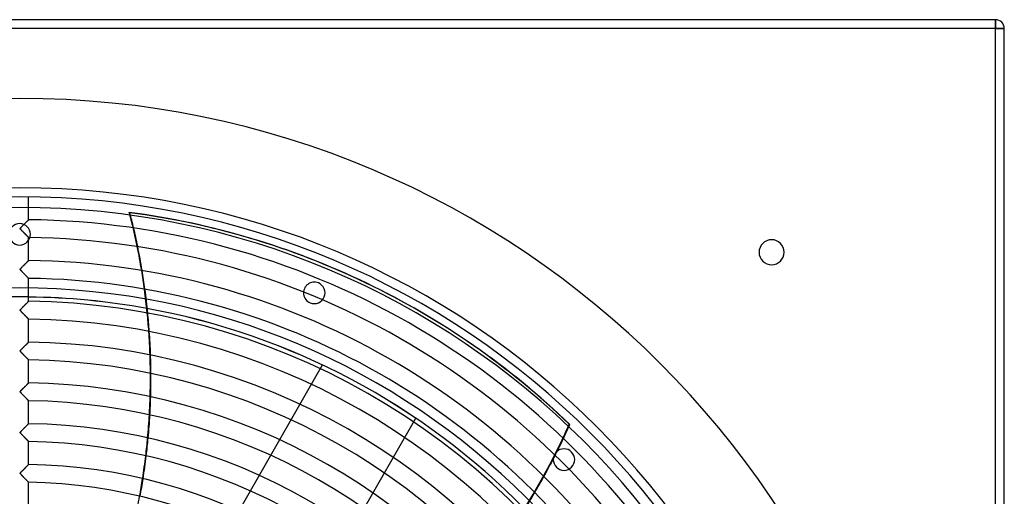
# Model space of a CAD drawing. Header units: millimetres. Extents: x -550 to 550, y -550 to 550.
# Tile 54 of 54: x 0 to 550, y 284 to 550. Entities that reach past the tile are written whole.
import ezdxf

# ---------------------------------------------------------------- set-up
doc = ezdxf.new("R2010")
doc.units = ezdxf.units.MM
doc.layers.add('HIDDEN', color=7, linetype='Continuous')
doc.layers.add('THICK', color=7, linetype='Continuous')

msp = doc.modelspace()

# ---------------------------------------------------------------- linework, layer by layer
at = {"layer": 'HIDDEN'}
for p, q in [((545, 545), (-545, 545)), ((545, 550), (545, 550)), ((545, 545), (545, 550)), ((545, -545), (545, 545)), ((545, 545), (550, 545)), ((550, 545), (550, 545)), ((0, 436), (0, 436)), ((1.39, 434.55), (1.14, 434.3)), ((1.65, 434.81), (1.39, 434.55)), ((1.9, 435.07), (1.65, 434.81)), ((2.16, 435.33), (1.9, 435.07)), ((2.42, 435.59), (2.16, 435.33)), ((2.67, 435.85), (2.42, 435.59)), ((2.93, 436.1), (2.67, 435.85)), ((3.17, 436.34), (2.93, 436.1)), ((3.41, 436.58), (3.17, 436.34)), ((3.64, 436.81), (3.41, 436.58)), ((3.85, 437.02), (3.64, 436.81)), ((4.05, 437.22), (3.85, 437.02)), ((4.24, 437.41), (4.05, 437.22)), ((4.41, 437.57), (4.24, 437.41)), ((4.56, 437.72), (4.41, 437.57)), ((4.69, 437.86), (4.56, 437.72)), ((4.8, 437.96), (4.69, 437.86)), ((4.89, 438.05), (4.8, 437.96)), ((4.95, 438.11), (4.89, 438.05)), ((4.99, 438.15), (4.95, 438.11)), ((5, 438.16), (4.99, 438.15)), ((0.35, 433.34), (0.32, 433.27)), ((0.32, 433.27), (0.32, 433.21)), ((0.32, 433.21), (0.32, 433.14)), ((0.32, 433.14), (0.34, 433.08)), ((0.34, 433.08), (0.37, 433)), ((0.38, 433.41), (0.35, 433.34)), ((0.37, 433), (0.42, 432.92)), ((0.44, 433.51), (0.38, 433.41)), ((0.42, 432.92), (0.48, 432.84)), ((0.55, 433.65), (0.44, 433.51)), ((0.48, 432.84), (0.55, 432.74)), ((0.71, 433.84), (0.55, 433.65)), ((0.55, 432.74), (0.63, 432.65)), ((0.63, 432.65), (0.72, 432.55)), ((0.91, 434.06), (0.71, 433.84)), ((0.72, 432.55), (0.82, 432.44)), ((0.82, 432.44), (0.94, 432.32)), ((1.14, 434.3), (0.91, 434.06)), ((0.94, 432.32), (1.07, 432.18)), ((1.07, 432.18), (1.2, 432.04)), ((1.2, 432.04), (1.35, 431.88)), ((1.35, 431.88), (1.51, 431.72)), ((1.51, 431.72), (1.68, 431.55)), ((1.68, 431.55), (1.85, 431.37)), ((1.85, 431.37), (2.03, 431.19)), ((2.03, 431.19), (2.22, 431)), ((2.22, 431), (2.4, 430.81)), ((2.4, 430.81), (2.58, 430.63)), ((2.58, 430.63), (2.76, 430.45)), ((2.76, 430.45), (2.93, 430.28)), ((2.93, 430.28), (3.1, 430.11)), ((3.1, 430.11), (3.26, 429.94)), ((3.26, 429.94), (3.42, 429.78)), ((3.42, 429.78), (3.57, 429.63)), ((3.57, 429.63), (3.72, 429.48)), ((3.72, 429.48), (3.86, 429.34)), ((3.86, 429.34), (3.99, 429.2)), ((3.99, 429.2), (4.12, 429.07)), ((4.12, 429.07), (4.24, 428.95)), ((0, 424), (0, 424)), ((4.24, 428.95), (4.36, 428.83)), ((4.36, 428.83), (4.47, 428.72)), ((4.47, 428.72), (4.57, 428.61)), ((4.57, 428.61), (4.67, 428.52)), ((4.67, 428.52), (4.75, 428.43)), ((4.75, 428.43), (4.82, 428.36)), ((4.82, 428.36), (4.89, 428.3)), ((4.89, 428.3), (4.93, 428.25)), ((4.93, 428.25), (4.97, 428.21)), ((4.97, 428.21), (4.99, 428.19)), ((4.99, 428.19), (5, 428.18)), ((413, 420), (413, 420)), ((427, 420), (427, 420)), ((2.29, 412.67), (2.03, 412.4)), ((2.56, 412.93), (2.29, 412.67)), ((2.81, 413.19), (2.56, 412.93)), ((3.07, 413.44), (2.81, 413.19)), ((3.31, 413.69), (3.07, 413.44)), ((3.55, 413.92), (3.31, 413.69)), ((3.78, 414.15), (3.55, 413.92)), ((3.99, 414.36), (3.78, 414.15)), ((4.18, 414.55), (3.99, 414.36)), ((4.36, 414.73), (4.18, 414.55)), ((4.53, 414.89), (4.36, 414.73)), ((4.67, 415.03), (4.53, 414.89)), ((4.78, 415.15), (4.67, 415.03)), ((4.88, 415.24), (4.78, 415.15)), ((4.95, 415.31), (4.88, 415.24)), ((4.99, 415.35), (4.95, 415.31)), ((5, 415.36), (4.99, 415.35)), ((0.33, 410.5), (0.32, 410.43)), ((0.32, 410.43), (0.32, 410.36)), ((0.32, 410.36), (0.33, 410.3)), ((0.36, 410.57), (0.33, 410.5)), ((0.33, 410.3), (0.36, 410.23)), ((0.4, 410.65), (0.36, 410.57)), ((0.36, 410.23), (0.4, 410.15)), ((0.48, 410.77), (0.4, 410.65)), ((0.4, 410.15), (0.46, 410.06)), ((0.46, 410.06), (0.53, 409.97)), ((0.62, 410.93), (0.48, 410.77)), ((0.53, 409.97), (0.61, 409.88)), ((0.61, 409.88), (0.7, 409.78)), ((0.8, 411.13), (0.62, 410.93)), ((0.7, 409.78), (0.79, 409.67)), ((0.79, 409.67), (0.9, 409.55)), ((1.01, 411.36), (0.8, 411.13)), ((0.9, 409.55), (1.02, 409.42)), ((1.26, 411.61), (1.01, 411.36)), ((1.02, 409.42), (1.16, 409.28)), ((1.16, 409.28), (1.3, 409.14)), ((1.51, 411.88), (1.26, 411.61)), ((1.3, 409.14), (1.46, 408.98)), ((1.46, 408.98), (1.62, 408.81)), ((1.77, 412.14), (1.51, 411.88)), ((1.62, 408.81), (1.79, 408.64)), ((2.03, 412.4), (1.77, 412.14)), ((1.79, 408.64), (1.96, 408.46)), ((1.96, 408.46), (2.15, 408.27)), ((2.15, 408.27), (2.33, 408.09)), ((2.33, 408.09), (2.51, 407.9)), ((2.51, 407.9), (2.68, 407.73)), ((2.68, 407.73), (2.85, 407.55)), ((2.85, 407.55), (3.02, 407.38)), ((3.02, 407.38), (3.18, 407.22)), ((3.18, 407.22), (3.34, 407.06)), ((3.34, 407.06), (3.49, 406.91)), ((3.49, 406.91), (3.64, 406.76)), ((3.64, 406.76), (3.78, 406.62)), ((3.78, 406.62), (3.91, 406.48)), ((3.91, 406.48), (4.04, 406.35)), ((4.04, 406.35), (4.17, 406.22)), ((4.17, 406.22), (4.29, 406.1)), ((4.29, 406.1), (4.4, 405.99)), ((4.4, 405.99), (4.5, 405.88)), ((4.5, 405.88), (4.6, 405.79)), ((4.6, 405.79), (4.69, 405.7)), ((4.69, 405.7), (4.77, 405.62)), ((4.77, 405.62), (4.84, 405.55)), ((4.84, 405.55), (4.89, 405.49)), ((4.89, 405.49), (4.94, 405.44)), ((4.94, 405.44), (4.97, 405.41)), ((4.97, 405.41), (4.99, 405.39)), ((4.99, 405.39), (5, 405.38)), ((166.85, 402.81), (166.85, 402.81)), ((3.03, 390.6), (2.77, 390.35)), ((3.27, 390.84), (3.03, 390.6)), ((3.51, 391.08), (3.27, 390.84)), ((3.74, 391.31), (3.51, 391.08)), ((3.95, 391.52), (3.74, 391.31)), ((4.15, 391.72), (3.95, 391.52)), ((4.34, 391.9), (4.15, 391.72)), ((4.5, 392.07), (4.34, 391.9)), ((4.65, 392.21), (4.5, 392.07)), ((4.77, 392.33), (4.65, 392.21)), ((4.87, 392.43), (4.77, 392.33)), ((4.94, 392.5), (4.87, 392.43)), ((4.99, 392.54), (4.94, 392.5)), ((5, 392.56), (4.99, 392.54)), ((162.26, 391.72), (162.26, 391.72)), ((0.33, 387.7), (0.32, 387.62)), ((0.32, 387.62), (0.32, 387.56)), ((0.32, 387.56), (0.34, 387.49)), ((0.36, 387.77), (0.33, 387.7)), ((0.34, 387.49), (0.37, 387.41)), ((0.41, 387.86), (0.36, 387.77)), ((0.37, 387.41), (0.42, 387.33)), ((0.49, 387.98), (0.41, 387.86)), ((0.42, 387.33), (0.48, 387.24)), ((0.48, 387.24), (0.56, 387.14)), ((0.63, 388.14), (0.49, 387.98)), ((0.56, 387.14), (0.64, 387.04)), ((0.8, 388.34), (0.63, 388.14)), ((0.64, 387.04), (0.73, 386.94)), ((0.73, 386.94), (0.83, 386.83)), ((1.01, 388.56), (0.8, 388.34)), ((0.83, 386.83), (0.95, 386.7)), ((0.95, 386.7), (1.08, 386.57)), ((1.25, 388.8), (1.01, 388.56)), ((1.08, 386.57), (1.22, 386.42)), ((1.22, 386.42), (1.37, 386.27)), ((1.49, 389.06), (1.25, 388.8)), ((1.37, 386.27), (1.53, 386.1)), ((1.75, 389.31), (1.49, 389.06)), ((1.53, 386.1), (1.7, 385.93)), ((1.7, 385.93), (1.87, 385.75)), ((2, 389.57), (1.75, 389.31)), ((1.87, 385.75), (2.05, 385.57)), ((2.26, 389.83), (2, 389.57)), ((2.05, 385.57), (2.23, 385.38)), ((2.23, 385.38), (2.42, 385.2)), ((2.52, 390.09), (2.26, 389.83)), ((2.42, 385.2), (2.59, 385.02)), ((2.77, 390.35), (2.52, 390.09)), ((2.59, 385.02), (2.76, 384.84)), ((2.76, 384.84), (2.93, 384.67)), ((2.93, 384.67), (3.1, 384.51)), ((3.1, 384.51), (3.25, 384.35)), ((3.25, 384.35), (3.41, 384.19)), ((3.41, 384.19), (3.55, 384.04)), ((3.55, 384.04), (3.7, 383.9)), ((3.7, 383.9), (3.83, 383.76)), ((3.83, 383.76), (3.96, 383.63)), ((3.96, 383.63), (4.09, 383.5)), ((4.09, 383.5), (4.21, 383.38)), ((4.21, 383.38), (4.32, 383.26)), ((4.32, 383.26), (4.43, 383.15)), ((4.43, 383.15), (4.53, 383.05)), ((4.53, 383.05), (4.62, 382.96)), ((4.62, 382.96), (4.71, 382.87)), ((4.71, 382.87), (4.78, 382.8)), ((4.78, 382.8), (4.85, 382.73)), ((4.85, 382.73), (4.9, 382.68)), ((4.9, 382.68), (4.94, 382.63)), ((4.94, 382.63), (4.97, 382.6)), ((4.97, 382.6), (4.99, 382.58)), ((4.99, 382.58), (5, 382.58)), ((3.89, 368.65), (3.66, 368.43)), ((4.1, 368.86), (3.89, 368.65)), ((4.29, 369.06), (4.1, 368.86)), ((4.47, 369.23), (4.29, 369.06)), ((4.63, 369.39), (4.47, 369.23)), ((4.76, 369.52), (4.63, 369.39)), ((4.86, 369.62), (4.76, 369.52)), ((4.94, 369.7), (4.86, 369.62)), ((4.98, 369.74), (4.94, 369.7)), ((5, 369.76), (4.98, 369.74)), ((0.33, 364.89), (0.32, 364.82)), ((0.32, 364.82), (0.32, 364.74)), ((0.32, 364.74), (0.34, 364.67)), ((0.36, 364.97), (0.33, 364.89)), ((0.34, 364.67), (0.38, 364.59)), ((0.42, 365.07), (0.36, 364.97)), ((0.38, 364.59), (0.44, 364.49)), ((0.51, 365.2), (0.42, 365.07)), ((0.44, 364.49), (0.51, 364.39)), ((0.66, 365.37), (0.51, 365.2)), ((0.51, 364.39), (0.6, 364.29)), ((0.6, 364.29), (0.69, 364.19)), ((0.85, 365.59), (0.66, 365.37)), ((0.69, 364.19), (0.79, 364.07)), ((0.79, 364.07), (0.92, 363.94)), ((1.07, 365.82), (0.85, 365.59)), ((0.92, 363.94), (1.05, 363.8)), ((1.05, 363.8), (1.2, 363.64)), ((1.32, 366.08), (1.07, 365.82)), ((1.2, 363.64), (1.36, 363.48)), ((1.58, 366.34), (1.32, 366.08)), ((1.36, 363.48), (1.53, 363.3)), ((1.53, 363.3), (1.71, 363.12)), ((1.84, 366.61), (1.58, 366.34)), ((1.71, 363.12), (1.9, 362.92)), ((2.11, 366.88), (1.84, 366.61)), ((2.38, 367.15), (2.11, 366.88)), ((2.64, 367.42), (2.38, 367.15)), ((2.91, 367.68), (2.64, 367.42)), ((3.17, 367.94), (2.91, 367.68)), ((3.42, 368.19), (3.17, 367.94)), ((3.66, 368.43), (3.42, 368.19)), ((1.9, 362.92), (2.09, 362.73)), ((2.09, 362.73), (2.29, 362.53)), ((2.29, 362.53), (2.48, 362.33)), ((2.48, 362.33), (2.67, 362.14)), ((2.67, 362.14), (2.85, 361.96)), ((2.85, 361.96), (3.03, 361.78)), ((3.03, 361.78), (3.2, 361.6)), ((3.2, 361.6), (3.36, 361.44)), ((3.36, 361.44), (3.52, 361.27)), ((3.52, 361.27), (3.68, 361.12)), ((3.68, 361.12), (3.82, 360.97)), ((3.82, 360.97), (3.97, 360.83)), ((3.97, 360.83), (4.1, 360.69)), ((4.1, 360.69), (4.23, 360.56)), ((4.23, 360.56), (4.35, 360.44)), ((4.35, 360.44), (4.46, 360.32)), ((4.46, 360.32), (4.57, 360.21)), ((4.57, 360.21), (4.66, 360.12)), ((4.66, 360.12), (4.75, 360.03)), ((4.75, 360.03), (4.82, 359.95)), ((4.82, 359.95), (4.89, 359.89)), ((4.89, 359.89), (4.93, 359.84)), ((4.93, 359.84), (4.97, 359.81)), ((4.97, 359.81), (4.99, 359.78)), ((4.99, 359.78), (5, 359.78)), ((63.08, 171.14), (169.08, 356.97)), ((169.08, 356.97), (169.08, 356.97)), ((4.65, 346.61), (4.54, 346.5)), ((4.76, 346.71), (4.65, 346.61)), ((4.84, 346.8), (4.76, 346.71)), ((4.91, 346.86), (4.84, 346.8)), ((4.96, 346.91), (4.91, 346.86)), ((4.99, 346.94), (4.96, 346.91)), ((5, 346.95), (4.99, 346.94)), ((0.34, 342.11), (0.32, 342.03)), ((0.32, 342.03), (0.32, 341.95)), ((0.32, 341.95), (0.34, 341.87)), ((0.38, 342.2), (0.34, 342.11)), ((0.34, 341.87), (0.38, 341.78)), ((0.44, 342.31), (0.38, 342.2)), ((0.38, 341.78), (0.45, 341.68)), ((0.53, 342.42), (0.44, 342.31)), ((0.45, 341.68), (0.52, 341.58)), ((0.52, 341.58), (0.61, 341.48)), ((0.64, 342.56), (0.53, 342.42)), ((0.61, 341.48), (0.71, 341.37)), ((0.77, 342.7), (0.64, 342.56)), ((0.71, 341.37), (0.81, 341.25)), ((0.92, 342.86), (0.77, 342.7)), ((0.81, 341.25), (0.94, 341.11)), ((1.09, 343.04), (0.92, 342.86)), ((0.94, 341.11), (1.08, 340.97)), ((1.27, 343.23), (1.09, 343.04)), ((1.46, 343.42), (1.27, 343.23)), ((1.65, 343.62), (1.46, 343.42)), ((1.85, 343.81), (1.65, 343.62)), ((2.04, 344.01), (1.85, 343.81)), ((2.24, 344.21), (2.04, 344.01)), ((2.44, 344.41), (2.24, 344.21)), ((2.64, 344.61), (2.44, 344.41)), ((2.84, 344.81), (2.64, 344.61)), ((3.04, 345.01), (2.84, 344.81)), ((3.23, 345.2), (3.04, 345.01)), ((3.42, 345.39), (3.23, 345.2)), ((3.61, 345.57), (3.42, 345.39)), ((3.79, 345.75), (3.61, 345.57)), ((3.96, 345.92), (3.79, 345.75)), ((4.12, 346.08), (3.96, 345.92)), ((4.27, 346.23), (4.12, 346.08)), ((4.41, 346.37), (4.27, 346.23)), ((4.54, 346.5), (4.41, 346.37)), ((1.08, 340.97), (1.23, 340.81)), ((1.23, 340.81), (1.39, 340.64)), ((1.39, 340.64), (1.56, 340.46)), ((1.56, 340.46), (1.75, 340.28)), ((1.75, 340.28), (1.93, 340.09)), ((1.93, 340.09), (2.13, 339.89)), ((2.13, 339.89), (2.32, 339.69)), ((2.32, 339.69), (2.51, 339.5)), ((2.51, 339.5), (2.69, 339.32)), ((2.69, 339.32), (2.87, 339.14)), ((2.87, 339.14), (3.04, 338.96)), ((3.04, 338.96), (3.21, 338.79)), ((3.21, 338.79), (3.37, 338.63)), ((3.37, 338.63), (3.52, 338.47)), ((3.52, 338.47), (3.67, 338.32)), ((3.67, 338.32), (3.81, 338.18)), ((3.81, 338.18), (3.95, 338.04)), ((3.95, 338.04), (4.08, 337.91)), ((4.08, 337.91), (4.2, 337.78)), ((4.2, 337.78), (4.32, 337.66)), ((4.32, 337.66), (4.43, 337.55)), ((4.43, 337.55), (4.53, 337.45)), ((4.53, 337.45), (4.63, 337.35)), ((4.63, 337.35), (4.71, 337.27)), ((4.71, 337.27), (4.78, 337.19)), ((4.78, 337.19), (4.85, 337.13)), ((4.85, 337.13), (4.9, 337.07)), ((4.9, 337.07), (4.94, 337.03)), ((4.94, 337.03), (4.98, 337)), ((4.98, 337), (4.99, 336.98)), ((4.99, 336.98), (5, 336.97)), ((115.2, 141.42), (221.19, 327.25)), ((221.19, 327.25), (221.19, 327.25)), ((0.34, 319.33), (0.32, 319.24)), ((0.32, 319.24), (0.32, 319.17)), ((0.32, 319.17), (0.34, 319.09)), ((0.39, 319.42), (0.34, 319.33)), ((0.34, 319.09), (0.37, 319)), ((0.37, 319), (0.43, 318.91)), ((0.45, 319.53), (0.39, 319.42)), ((0.55, 319.64), (0.45, 319.53)), ((0.66, 319.78), (0.55, 319.64)), ((0.79, 319.92), (0.66, 319.78)), ((0.94, 320.09), (0.79, 319.92)), ((1.11, 320.26), (0.94, 320.09)), ((1.29, 320.45), (1.11, 320.26)), ((1.48, 320.64), (1.29, 320.45)), ((1.67, 320.83), (1.48, 320.64)), ((1.86, 321.03), (1.67, 320.83)), ((2.06, 321.23), (1.86, 321.03)), ((2.26, 321.43), (2.06, 321.23)), ((2.46, 321.63), (2.26, 321.43)), ((2.66, 321.83), (2.46, 321.63)), ((2.86, 322.03), (2.66, 321.83)), ((3.06, 322.23), (2.86, 322.03)), ((3.25, 322.42), (3.06, 322.23)), ((3.44, 322.61), (3.25, 322.42)), ((3.62, 322.79), (3.44, 322.61)), ((3.8, 322.96), (3.62, 322.79)), ((3.97, 323.13), (3.8, 322.96)), ((4.13, 323.29), (3.97, 323.13)), ((4.28, 323.44), (4.13, 323.29)), ((4.42, 323.58), (4.28, 323.44)), ((4.55, 323.7), (4.42, 323.58)), ((4.66, 323.82), (4.55, 323.7)), ((4.76, 323.92), (4.66, 323.82)), ((4.85, 324), (4.76, 323.92)), ((4.91, 324.06), (4.85, 324)), ((4.96, 324.11), (4.91, 324.06)), ((4.99, 324.14), (4.96, 324.11)), ((5, 324.15), (4.99, 324.14)), ((307.29, 323.74), (307.01, 323.88)), ((0.43, 318.91), (0.51, 318.81)), ((0.51, 318.81), (0.59, 318.7)), ((0.59, 318.7), (0.68, 318.59)), ((0.68, 318.59), (0.79, 318.48)), ((0.79, 318.48), (0.91, 318.34)), ((0.91, 318.34), (1.05, 318.2)), ((1.05, 318.2), (1.2, 318.04)), ((1.2, 318.04), (1.36, 317.88)), ((1.36, 317.88), (1.53, 317.7)), ((1.53, 317.7), (1.71, 317.52)), ((1.71, 317.52), (1.9, 317.32)), ((1.9, 317.32), (2.09, 317.13)), ((2.09, 317.13), (2.28, 316.93)), ((2.28, 316.93), (2.47, 316.74)), ((2.47, 316.74), (2.66, 316.55)), ((2.66, 316.55), (2.83, 316.37)), ((2.83, 316.37), (3.01, 316.19)), ((3.01, 316.19), (3.18, 316.02)), ((3.18, 316.02), (3.34, 315.86)), ((3.34, 315.86), (3.5, 315.7)), ((3.5, 315.7), (3.65, 315.55)), ((3.65, 315.55), (3.79, 315.4)), ((3.79, 315.4), (3.93, 315.26)), ((3.93, 315.26), (4.06, 315.13)), ((4.06, 315.13), (4.18, 315)), ((4.18, 315), (4.3, 314.88)), ((4.3, 314.88), (4.42, 314.76)), ((4.42, 314.76), (4.52, 314.66)), ((4.52, 314.66), (4.62, 314.56)), ((4.62, 314.56), (4.7, 314.47)), ((4.7, 314.47), (4.78, 314.4)), ((4.78, 314.4), (4.84, 314.33)), ((4.84, 314.33), (4.9, 314.27)), ((4.9, 314.27), (4.94, 314.23)), ((4.94, 314.23), (4.97, 314.2)), ((4.97, 314.2), (4.99, 314.18)), ((4.99, 314.18), (5, 314.17)), ((301.93, 312.87), (302.21, 312.74)), ((308.3, 308.3), (308.3, 308.3)), ((0.73, 297.05), (0.61, 296.92)), ((0.86, 297.2), (0.73, 297.05)), ((1.01, 297.35), (0.86, 297.2)), ((1.17, 297.52), (1.01, 297.35)), ((1.34, 297.69), (1.17, 297.52)), ((1.51, 297.87), (1.34, 297.69)), ((1.69, 298.05), (1.51, 297.87)), ((1.87, 298.23), (1.69, 298.05)), ((2.05, 298.42), (1.87, 298.23)), ((2.23, 298.6), (2.05, 298.42)), ((2.42, 298.79), (2.23, 298.6)), ((2.6, 298.97), (2.42, 298.79)), ((2.79, 299.16), (2.6, 298.97)), ((2.97, 299.34), (2.79, 299.16)), ((3.15, 299.52), (2.97, 299.34)), ((3.33, 299.7), (3.15, 299.52)), ((3.5, 299.87), (3.33, 299.7)), ((3.67, 300.03), (3.5, 299.87)), ((3.83, 300.19), (3.67, 300.03)), ((3.98, 300.35), (3.83, 300.19)), ((4.13, 300.49), (3.98, 300.35)), ((4.27, 300.63), (4.13, 300.49)), ((4.4, 300.75), (4.27, 300.63)), ((4.52, 300.87), (4.4, 300.75)), ((4.62, 300.98), (4.52, 300.87)), ((4.72, 301.07), (4.62, 300.98)), ((4.8, 301.16), (4.72, 301.07)), ((4.87, 301.22), (4.8, 301.16)), ((4.93, 301.28), (4.87, 301.22)), ((4.97, 301.32), (4.93, 301.28)), ((4.99, 301.34), (4.97, 301.32)), ((5, 301.35), (4.99, 301.34)), ((299.81, 299.81), (299.81, 299.81)), ((0.34, 296.52), (0.32, 296.44)), ((0.32, 296.44), (0.32, 296.37)), ((0.32, 296.37), (0.33, 296.29)), ((0.33, 296.29), (0.37, 296.21)), ((0.38, 296.6), (0.34, 296.52)), ((0.37, 296.21), (0.42, 296.12)), ((0.43, 296.7), (0.38, 296.6)), ((0.42, 296.12), (0.49, 296.03)), ((0.51, 296.8), (0.43, 296.7)), ((0.49, 296.03), (0.57, 295.93)), ((0.61, 296.92), (0.51, 296.8)), ((0.57, 295.93), (0.66, 295.82)), ((0.66, 295.82), (0.75, 295.71)), ((0.75, 295.71), (0.87, 295.59)), ((0.87, 295.59), (1, 295.45)), ((1, 295.45), (1.14, 295.31)), ((1.14, 295.31), (1.29, 295.15)), ((1.29, 295.15), (1.45, 294.98)), ((1.45, 294.98), (1.62, 294.81)), ((1.62, 294.81), (1.8, 294.62)), ((1.8, 294.62), (1.98, 294.44)), ((1.98, 294.44), (2.17, 294.24)), ((2.17, 294.24), (2.36, 294.05)), ((2.36, 294.05), (2.54, 293.87)), ((2.54, 293.87), (2.72, 293.69)), ((2.72, 293.69), (2.89, 293.51)), ((2.89, 293.51), (3.06, 293.34)), ((3.06, 293.34), (3.22, 293.18)), ((3.22, 293.18), (3.38, 293.02)), ((3.38, 293.02), (3.53, 292.87)), ((3.53, 292.87), (3.67, 292.72)), ((3.67, 292.72), (3.81, 292.58)), ((3.81, 292.58), (3.95, 292.44)), ((3.95, 292.44), (4.07, 292.31)), ((4.07, 292.31), (4.2, 292.18)), ((4.2, 292.18), (4.31, 292.07)), ((4.31, 292.07), (4.42, 291.95)), ((4.42, 291.95), (4.53, 291.85)), ((4.53, 291.85), (4.62, 291.75)), ((4.62, 291.75), (4.7, 291.67)), ((4.7, 291.67), (4.78, 291.59)), ((4.78, 291.59), (4.85, 291.52)), ((4.85, 291.52), (4.9, 291.47)), ((4.9, 291.47), (4.94, 291.42)), ((4.94, 291.42), (4.97, 291.39)), ((4.97, 291.39), (4.99, 291.37)), ((4.99, 291.37), (5, 291.37))]:
    msp.add_line(p, q, dxfattribs=at)
for centre, radius, start, end in [((0, 0), 456, 0, 180), ((0, 0), 445, 0, 180), ((0, 430), 6, 90, 270), ((0, 430), 6, 270, 90), ((164.55, 397.27), 6, 67.5, 247.5), ((164.55, 397.27), 6, 247.5, 67.5), ((0, 0), 400, 0, 180), ((0, 0), 395, 89.2747, 90.7253), ((0, 0), 394.99, 89.2747, 90.7253), ((0, 0), 395, 44.4145, 79.6423), ((0, 0), 394.99, 44.4142, 79.6419), ((304.06, 304.06), 6, 45, 225), ((304.06, 304.06), 6, 225, 45)]:
    msp.add_arc(centre, radius, start, end, dxfattribs=at)
for centre, major_axis, start_param, end_param in [((-288.11, 346.49), (158.28, 328.67), -0.914631, -0.885198), ((-287.83, 346.36), (158.28, 328.67), -0.914365, -0.884921), ((-288.11, 346.49), (158.28, 328.67), -0.981021, -0.9521), ((-287.83, 346.36), (158.28, 328.67), -0.980775, -0.951845), ((-0.28, 0.14), (-193.89, -402.62), 2.827433, 3.141593), ((-288.11, 346.49), (158.28, 328.67), -1.046363, -1.01788), ((-287.83, 346.36), (158.28, 328.67), -1.046135, -1.017644), ((-288.11, 346.49), (158.28, 328.67), -1.11082, -1.082704), ((-287.83, 346.36), (158.28, 328.67), -1.110608, -1.082486), ((-288.11, 346.49), (158.28, 328.67), -1.174552, -1.146734), ((-287.83, 346.36), (158.28, 328.67), -1.174353, -1.14653), ((-22.7, 469.21), (-158.28, -328.67), 1.570796, 1.604014), ((-288.11, 346.49), (158.28, 328.67), -1.237719, -1.210128), ((-287.83, 346.36), (158.28, 328.67), -1.237529, -1.209934), ((-22.41, 469.07), (158.28, 328.67), -1.570796, -1.561285), ((-22.7, 469.21), (-158.28, -328.67), 1.004743, 1.570796), ((-22.41, 469.07), (158.28, 328.67), -1.590068, -1.570796), ((-288.11, 346.49), (158.28, 328.67), -1.300489, -1.273051), ((-287.83, 346.36), (158.28, 328.67), -1.300305, -1.272864), ((-22.41, 469.07), (158.28, 328.67), -1.655135, -1.626765)]:
    msp.add_ellipse(centre, major_axis=major_axis, ratio=0.987688, start_param=start_param, end_param=end_param, dxfattribs=at)
at = {"layer": 'THICK'}
for p, q in [((545, 550), (-545, 550)), ((545, 545), (-545, 545)), ((545, 550), (545, 545)), ((550, 545), (545, 545)), ((545, -545), (545, 545)), ((550, -545), (550, 545)), ((5, 438.16), (5, 450.97)), ((61.52, 442.1), (61.24, 442.23)), ((1.18, 434.33), (1.37, 434.53)), ((1.37, 434.53), (1.56, 434.73)), ((1.56, 434.73), (1.77, 434.94)), ((1.77, 434.94), (1.97, 435.14)), ((1.97, 435.14), (2.19, 435.36)), ((2.19, 435.36), (2.4, 435.57)), ((2.4, 435.57), (2.62, 435.79)), ((2.62, 435.79), (2.83, 436)), ((2.83, 436), (3.04, 436.21)), ((3.04, 436.21), (3.24, 436.42)), ((3.24, 436.42), (3.44, 436.61)), ((3.44, 436.61), (3.62, 436.79)), ((3.62, 436.79), (3.8, 436.97)), ((3.8, 436.97), (3.97, 437.14)), ((3.97, 437.14), (4.12, 437.29)), ((4.12, 437.29), (4.27, 437.44)), ((4.27, 437.44), (4.41, 437.57)), ((4.41, 437.57), (4.53, 437.7)), ((4.53, 437.7), (4.65, 437.81)), ((4.65, 437.81), (4.75, 437.91)), ((4.75, 437.91), (4.84, 438)), ((4.84, 438), (4.91, 438.07)), ((4.91, 438.07), (4.96, 438.12)), ((4.96, 438.12), (4.99, 438.15)), ((4.99, 438.15), (5, 438.16)), ((0.32, 433.25), (0.35, 433.34)), ((0.32, 433.17), (0.32, 433.25)), ((0.34, 433.08), (0.32, 433.17)), ((0.38, 432.99), (0.34, 433.08)), ((0.35, 433.34), (0.4, 433.45)), ((0.44, 432.89), (0.38, 432.99)), ((0.4, 433.45), (0.48, 433.56)), ((0.53, 432.78), (0.44, 432.89)), ((0.48, 433.56), (0.57, 433.68)), ((0.64, 432.64), (0.53, 432.78)), ((0.57, 433.68), (0.69, 433.82)), ((0.78, 432.49), (0.64, 432.64)), ((0.69, 433.82), (0.84, 433.97)), ((0.93, 432.32), (0.78, 432.49)), ((0.84, 433.97), (1, 434.15)), ((1.1, 432.14), (0.93, 432.32)), ((1, 434.15), (1.18, 434.33)), ((1.29, 431.95), (1.1, 432.14)), ((1.48, 431.75), (1.29, 431.95)), ((1.68, 431.54), (1.48, 431.75)), ((1.88, 431.34), (1.68, 431.54)), ((2.08, 431.14), (1.88, 431.34)), ((2.27, 430.94), (2.08, 431.14)), ((2.46, 430.75), (2.27, 430.94)), ((2.65, 430.56), (2.46, 430.75)), ((2.84, 430.37), (2.65, 430.56)), ((3.02, 430.19), (2.84, 430.37)), ((3.19, 430.01), (3.02, 430.19)), ((3.36, 429.84), (3.19, 430.01)), ((3.53, 429.67), (3.36, 429.84)), ((3.69, 429.51), (3.53, 429.67)), ((3.84, 429.36), (3.69, 429.51)), ((3.99, 429.21), (3.84, 429.36)), ((4.12, 429.07), (3.99, 429.21)), ((4.26, 428.93), (4.12, 429.07)), ((4.38, 428.81), (4.26, 428.93)), ((4.49, 428.7), (4.38, 428.81)), ((4.59, 428.59), (4.49, 428.7)), ((4.69, 428.5), (4.59, 428.59)), ((4.77, 428.42), (4.69, 428.5)), ((4.84, 428.34), (4.77, 428.42)), ((4.9, 428.29), (4.84, 428.34)), ((4.94, 428.24), (4.9, 428.29)), ((4.97, 428.21), (4.94, 428.24)), ((4.99, 428.19), (4.97, 428.21)), ((5, 428.18), (4.99, 428.19)), ((5, 415.36), (5, 428.18)), ((1.94, 412.31), (2.17, 412.55)), ((2.17, 412.55), (2.41, 412.78)), ((2.41, 412.78), (2.64, 413.01)), ((2.64, 413.01), (2.87, 413.24)), ((2.87, 413.24), (3.09, 413.46)), ((3.09, 413.46), (3.31, 413.68)), ((3.31, 413.68), (3.52, 413.89)), ((3.52, 413.89), (3.72, 414.09)), ((3.72, 414.09), (3.9, 414.27)), ((3.9, 414.27), (4.08, 414.44)), ((4.08, 414.44), (4.24, 414.6)), ((4.24, 414.6), (4.39, 414.75)), ((4.39, 414.75), (4.52, 414.88)), ((4.52, 414.88), (4.64, 415)), ((4.64, 415), (4.74, 415.11)), ((4.74, 415.11), (4.83, 415.19)), ((4.83, 415.19), (4.9, 415.27)), ((4.9, 415.27), (4.96, 415.32)), ((4.96, 415.32), (4.99, 415.35)), ((4.99, 415.35), (5, 415.36)), ((0.32, 410.47), (0.36, 410.58)), ((0.32, 410.37), (0.32, 410.47)), ((0.34, 410.27), (0.32, 410.37)), ((0.4, 410.15), (0.34, 410.27)), ((0.36, 410.58), (0.44, 410.71)), ((0.49, 410.03), (0.4, 410.15)), ((0.44, 410.71), (0.54, 410.84)), ((0.59, 409.9), (0.49, 410.03)), ((0.54, 410.84), (0.67, 410.99)), ((0.7, 409.77), (0.59, 409.9)), ((0.67, 410.99), (0.83, 411.17)), ((0.83, 409.64), (0.7, 409.77)), ((0.83, 411.17), (1.02, 411.37)), ((0.96, 409.49), (0.83, 409.64)), ((1.11, 409.33), (0.96, 409.49)), ((1.02, 411.37), (1.23, 411.59)), ((1.28, 409.16), (1.11, 409.33)), ((1.23, 411.59), (1.46, 411.82)), ((1.45, 408.98), (1.28, 409.16)), ((1.63, 408.8), (1.45, 408.98)), ((1.46, 411.82), (1.7, 412.07)), ((1.81, 408.62), (1.63, 408.8)), ((1.7, 412.07), (1.94, 412.31)), ((1.98, 408.44), (1.81, 408.62)), ((2.16, 408.26), (1.98, 408.44)), ((2.33, 408.08), (2.16, 408.26)), ((2.5, 407.91), (2.33, 408.08)), ((2.67, 407.74), (2.5, 407.91)), ((2.84, 407.57), (2.67, 407.74)), ((3, 407.41), (2.84, 407.57)), ((3.16, 407.25), (3, 407.41)), ((3.31, 407.09), (3.16, 407.25)), ((3.46, 406.94), (3.31, 407.09)), ((3.61, 406.79), (3.46, 406.94)), ((3.75, 406.65), (3.61, 406.79)), ((3.89, 406.51), (3.75, 406.65)), ((4.02, 406.38), (3.89, 406.51)), ((4.14, 406.25), (4.02, 406.38)), ((4.26, 406.13), (4.14, 406.25)), ((4.37, 406.02), (4.26, 406.13)), ((4.47, 405.91), (4.37, 406.02)), ((4.57, 405.82), (4.47, 405.91)), ((4.66, 405.73), (4.57, 405.82)), ((4.74, 405.65), (4.66, 405.73)), ((4.8, 405.58), (4.74, 405.65)), ((4.86, 405.52), (4.8, 405.58)), ((4.91, 405.47), (4.86, 405.52)), ((4.95, 405.43), (4.91, 405.47)), ((4.98, 405.4), (4.95, 405.43)), ((4.99, 405.38), (4.98, 405.4)), ((5, 405.38), (4.99, 405.38)), ((5, 392.56), (5, 405.38)), ((193.61, 402.76), (193.89, 402.62)), ((2.78, 390.35), (3.01, 390.58)), ((3.01, 390.58), (3.23, 390.8)), ((3.23, 390.8), (3.44, 391.01)), ((3.44, 391.01), (3.64, 391.21)), ((3.64, 391.21), (3.83, 391.4)), ((3.83, 391.4), (4.01, 391.58)), ((4.01, 391.58), (4.18, 391.74)), ((4.18, 391.74), (4.33, 391.9)), ((4.33, 391.9), (4.48, 392.04)), ((4.48, 392.04), (4.61, 392.17)), ((4.61, 392.17), (4.72, 392.28)), ((4.72, 392.28), (4.82, 392.38)), ((4.82, 392.38), (4.9, 392.46)), ((4.9, 392.46), (4.95, 392.51)), ((4.95, 392.51), (4.99, 392.55)), ((4.99, 392.55), (5, 392.56)), ((0.32, 387.65), (0.35, 387.74)), ((0.32, 387.57), (0.32, 387.65)), ((0.34, 387.48), (0.32, 387.57)), ((0.38, 387.39), (0.34, 387.48)), ((0.35, 387.74), (0.39, 387.83)), ((0.45, 387.28), (0.38, 387.39)), ((0.39, 387.83), (0.46, 387.93)), ((0.55, 387.14), (0.45, 387.28)), ((0.46, 387.93), (0.54, 388.04)), ((0.54, 388.04), (0.65, 388.16)), ((0.68, 387), (0.55, 387.14)), ((0.65, 388.16), (0.77, 388.3)), ((0.83, 386.83), (0.68, 387)), ((0.77, 388.3), (0.9, 388.44)), ((0.99, 386.66), (0.83, 386.83)), ((0.9, 388.44), (1.05, 388.6)), ((1.15, 386.49), (0.99, 386.66)), ((1.05, 388.6), (1.21, 388.77)), ((1.31, 386.32), (1.15, 386.49)), ((1.21, 388.77), (1.4, 388.96)), ((1.48, 386.16), (1.31, 386.32)), ((1.4, 388.96), (1.6, 389.17)), ((1.64, 385.99), (1.48, 386.16)), ((1.6, 389.17), (1.82, 389.39)), ((1.8, 385.82), (1.64, 385.99)), ((1.96, 385.66), (1.8, 385.82)), ((1.82, 389.39), (2.05, 389.62)), ((2.12, 385.49), (1.96, 385.66)), ((2.05, 389.62), (2.29, 389.87)), ((2.28, 385.33), (2.12, 385.49)), ((2.44, 385.17), (2.28, 385.33)), ((2.29, 389.87), (2.54, 390.11)), ((2.6, 385.02), (2.44, 385.17)), ((2.54, 390.11), (2.78, 390.35)), ((2.75, 384.86), (2.6, 385.02)), ((2.9, 384.71), (2.75, 384.86)), ((3.05, 384.56), (2.9, 384.71)), ((3.19, 384.41), (3.05, 384.56)), ((3.34, 384.27), (3.19, 384.41)), ((3.47, 384.12), (3.34, 384.27)), ((3.61, 383.99), (3.47, 384.12)), ((3.74, 383.85), (3.61, 383.99)), ((3.87, 383.73), (3.74, 383.85)), ((3.99, 383.6), (3.87, 383.73)), ((4.11, 383.48), (3.99, 383.6)), ((4.22, 383.37), (4.11, 383.48)), ((4.33, 383.26), (4.22, 383.37)), ((4.43, 383.16), (4.33, 383.26)), ((4.52, 383.06), (4.43, 383.16)), ((4.61, 382.98), (4.52, 383.06)), ((4.69, 382.89), (4.61, 382.98)), ((4.76, 382.82), (4.69, 382.89)), ((4.82, 382.76), (4.76, 382.82)), ((4.88, 382.7), (4.82, 382.76)), ((4.92, 382.66), (4.88, 382.7)), ((4.95, 382.62), (4.92, 382.66)), ((4.98, 382.6), (4.95, 382.62)), ((4.99, 382.58), (4.98, 382.6)), ((5, 382.58), (4.99, 382.58)), ((5, 369.76), (5, 382.58)), ((3.73, 368.5), (3.91, 368.68)), ((3.91, 368.68), (4.08, 368.84)), ((4.08, 368.84), (4.23, 369)), ((4.23, 369), (4.38, 369.14)), ((4.38, 369.14), (4.51, 369.27)), ((4.51, 369.27), (4.63, 369.39)), ((4.63, 369.39), (4.74, 369.5)), ((4.74, 369.5), (4.83, 369.59)), ((4.83, 369.59), (4.9, 369.66)), ((4.9, 369.66), (4.96, 369.71)), ((4.96, 369.71), (4.99, 369.75)), ((4.99, 369.75), (5, 369.76)), ((0.32, 364.82), (0.34, 364.91)), ((0.32, 364.74), (0.32, 364.82)), ((0.35, 364.65), (0.32, 364.74)), ((0.34, 364.91), (0.38, 365.01)), ((0.41, 364.55), (0.35, 364.65)), ((0.38, 365.01), (0.44, 365.11)), ((0.49, 364.42), (0.41, 364.55)), ((0.44, 365.11), (0.52, 365.22)), ((0.61, 364.28), (0.49, 364.42)), ((0.52, 365.22), (0.62, 365.34)), ((0.74, 364.13), (0.61, 364.28)), ((0.62, 365.34), (0.74, 365.47)), ((0.74, 365.47), (0.88, 365.62)), ((0.9, 363.96), (0.74, 364.13)), ((0.88, 365.62), (1.03, 365.77)), ((1.07, 363.78), (0.9, 363.96)), ((1.03, 365.77), (1.19, 365.95)), ((1.23, 363.61), (1.07, 363.78)), ((1.19, 365.95), (1.37, 366.13)), ((1.4, 363.44), (1.23, 363.61)), ((1.37, 366.13), (1.57, 366.33)), ((1.56, 363.26), (1.4, 363.44)), ((1.73, 363.09), (1.56, 363.26)), ((1.57, 366.33), (1.78, 366.55)), ((1.9, 362.93), (1.73, 363.09)), ((1.78, 366.55), (2, 366.77)), ((2, 366.77), (2.23, 367)), ((2.23, 367), (2.47, 367.24)), ((2.47, 367.24), (2.7, 367.47)), ((2.7, 367.47), (2.92, 367.7)), ((2.92, 367.7), (3.14, 367.91)), ((3.14, 367.91), (3.35, 368.12)), ((3.35, 368.12), (3.54, 368.31)), ((3.54, 368.31), (3.73, 368.5)), ((2.06, 362.76), (1.9, 362.93)), ((2.22, 362.59), (2.06, 362.76)), ((2.38, 362.43), (2.22, 362.59)), ((2.54, 362.27), (2.38, 362.43)), ((2.7, 362.11), (2.54, 362.27)), ((2.85, 361.95), (2.7, 362.11)), ((3, 361.8), (2.85, 361.95)), ((3.15, 361.65), (3, 361.8)), ((3.3, 361.5), (3.15, 361.65)), ((3.44, 361.36), (3.3, 361.5)), ((3.58, 361.22), (3.44, 361.36)), ((3.71, 361.08), (3.58, 361.22)), ((3.84, 360.95), (3.71, 361.08)), ((3.97, 360.82), (3.84, 360.95)), ((4.09, 360.7), (3.97, 360.82)), ((4.2, 360.58), (4.09, 360.7)), ((4.31, 360.47), (4.2, 360.58)), ((4.42, 360.37), (4.31, 360.47)), ((4.51, 360.27), (4.42, 360.37)), ((4.6, 360.18), (4.51, 360.27)), ((4.68, 360.1), (4.6, 360.18)), ((4.75, 360.03), (4.68, 360.1)), ((4.82, 359.96), (4.75, 360.03)), ((4.87, 359.9), (4.82, 359.96)), ((4.92, 359.86), (4.87, 359.9)), ((4.95, 359.82), (4.92, 359.86)), ((4.98, 359.8), (4.95, 359.82)), ((4.99, 359.78), (4.98, 359.8)), ((5, 359.78), (4.99, 359.78)), ((5, 346.95), (5, 359.78)), ((4.53, 346.49), (4.65, 346.61)), ((4.65, 346.61), (4.75, 346.71)), ((4.75, 346.71), (4.84, 346.8)), ((4.84, 346.8), (4.91, 346.86)), ((4.91, 346.86), (4.96, 346.91)), ((4.96, 346.91), (4.99, 346.94)), ((4.99, 346.94), (5, 346.95)), ((0.32, 342.04), (0.34, 342.12)), ((0.32, 341.97), (0.32, 342.04)), ((0.33, 341.89), (0.32, 341.97)), ((0.37, 341.8), (0.33, 341.89)), ((0.34, 342.12), (0.37, 342.2)), ((0.37, 342.2), (0.43, 342.3)), ((0.43, 341.71), (0.37, 341.8)), ((0.43, 342.3), (0.51, 342.4)), ((0.52, 341.59), (0.43, 341.71)), ((0.51, 342.4), (0.61, 342.53)), ((0.63, 341.45), (0.52, 341.59)), ((0.61, 342.53), (0.73, 342.66)), ((0.77, 341.3), (0.63, 341.45)), ((0.73, 342.66), (0.86, 342.8)), ((0.92, 341.14), (0.77, 341.3)), ((0.86, 342.8), (1, 342.95)), ((1.08, 340.97), (0.92, 341.14)), ((1, 342.95), (1.17, 343.12)), ((1.17, 343.12), (1.34, 343.3)), ((1.34, 343.3), (1.54, 343.5)), ((1.54, 343.5), (1.74, 343.71)), ((1.74, 343.71), (1.96, 343.93)), ((1.96, 343.93), (2.19, 344.16)), ((2.19, 344.16), (2.42, 344.39)), ((2.42, 344.39), (2.66, 344.63)), ((2.66, 344.63), (2.9, 344.87)), ((2.9, 344.87), (3.13, 345.1)), ((3.13, 345.1), (3.35, 345.32)), ((3.35, 345.32), (3.55, 345.52)), ((3.55, 345.52), (3.75, 345.71)), ((3.75, 345.71), (3.93, 345.9)), ((3.93, 345.9), (4.1, 346.06)), ((4.1, 346.06), (4.26, 346.22)), ((4.26, 346.22), (4.4, 346.36)), ((4.4, 346.36), (4.53, 346.49)), ((1.24, 340.8), (1.08, 340.97)), ((1.41, 340.63), (1.24, 340.8)), ((1.57, 340.46), (1.41, 340.63)), ((1.74, 340.29), (1.57, 340.46)), ((1.9, 340.12), (1.74, 340.29)), ((2.06, 339.95), (1.9, 340.12)), ((2.23, 339.79), (2.06, 339.95)), ((2.39, 339.62), (2.23, 339.79)), ((2.55, 339.46), (2.39, 339.62)), ((2.7, 339.3), (2.55, 339.46)), ((2.86, 339.15), (2.7, 339.3)), ((3.01, 338.99), (2.86, 339.15)), ((3.16, 338.84), (3.01, 338.99)), ((3.31, 338.69), (3.16, 338.84)), ((3.45, 338.54), (3.31, 338.69)), ((3.6, 338.4), (3.45, 338.54)), ((3.73, 338.26), (3.6, 338.4)), ((3.86, 338.13), (3.73, 338.26)), ((3.99, 338), (3.86, 338.13)), ((4.12, 337.87), (3.99, 338)), ((4.23, 337.75), (4.12, 337.87)), ((4.34, 337.64), (4.23, 337.75)), ((4.45, 337.53), (4.34, 337.64)), ((4.55, 337.43), (4.45, 337.53)), ((4.64, 337.34), (4.55, 337.43)), ((4.72, 337.26), (4.64, 337.34)), ((4.79, 337.19), (4.72, 337.26)), ((4.85, 337.12), (4.79, 337.19)), ((4.9, 337.07), (4.85, 337.12)), ((4.95, 337.03), (4.9, 337.07)), ((4.98, 337), (4.95, 337.03)), ((4.99, 336.98), (4.98, 337)), ((5, 336.97), (4.99, 336.98)), ((5, 324.15), (5, 336.97)), ((0.32, 319.24), (0.34, 319.32)), ((0.32, 319.16), (0.32, 319.24)), ((0.34, 319.08), (0.32, 319.16)), ((0.34, 319.32), (0.38, 319.41)), ((0.38, 318.99), (0.34, 319.08)), ((0.38, 319.41), (0.45, 319.51)), ((0.45, 319.51), (0.53, 319.63)), ((0.53, 319.63), (0.64, 319.76)), ((0.64, 319.76), (0.76, 319.89)), ((0.76, 319.89), (0.89, 320.03)), ((0.89, 320.03), (1.04, 320.19)), ((1.04, 320.19), (1.21, 320.37)), ((1.21, 320.37), (1.4, 320.56)), ((1.4, 320.56), (1.6, 320.77)), ((1.6, 320.77), (1.82, 320.98)), ((1.82, 320.98), (2.04, 321.21)), ((2.04, 321.21), (2.28, 321.45)), ((2.28, 321.45), (2.51, 321.68)), ((2.51, 321.68), (2.76, 321.93)), ((2.76, 321.93), (3, 322.17)), ((3, 322.17), (3.23, 322.4)), ((3.23, 322.4), (3.45, 322.62)), ((3.45, 322.62), (3.66, 322.83)), ((3.66, 322.83), (3.86, 323.02)), ((3.86, 323.02), (4.04, 323.2)), ((4.04, 323.2), (4.21, 323.37)), ((4.21, 323.37), (4.36, 323.52)), ((4.36, 323.52), (4.5, 323.66)), ((4.5, 323.66), (4.63, 323.78)), ((4.63, 323.78), (4.74, 323.89)), ((4.74, 323.89), (4.83, 323.98)), ((4.83, 323.98), (4.9, 324.06)), ((4.9, 324.06), (4.96, 324.11)), ((4.96, 324.11), (4.99, 324.14)), ((4.99, 324.14), (5, 324.15)), ((0.45, 318.88), (0.38, 318.99)), ((0.55, 318.75), (0.45, 318.88)), ((0.68, 318.6), (0.55, 318.75)), ((0.83, 318.43), (0.68, 318.6)), ((1.01, 318.24), (0.83, 318.43)), ((1.18, 318.06), (1.01, 318.24)), ((1.36, 317.87), (1.18, 318.06)), ((1.54, 317.69), (1.36, 317.87)), ((1.72, 317.51), (1.54, 317.69)), ((1.9, 317.32), (1.72, 317.51)), ((2.07, 317.14), (1.9, 317.32)), ((2.25, 316.96), (2.07, 317.14)), ((2.42, 316.79), (2.25, 316.96)), ((2.6, 316.61), (2.42, 316.79)), ((2.77, 316.44), (2.6, 316.61)), ((2.93, 316.27), (2.77, 316.44)), ((3.1, 316.1), (2.93, 316.27)), ((3.26, 315.94), (3.1, 316.1)), ((3.42, 315.78), (3.26, 315.94)), ((3.57, 315.63), (3.42, 315.78)), ((3.72, 315.48), (3.57, 315.63)), ((3.86, 315.33), (3.72, 315.48)), ((4, 315.19), (3.86, 315.33)), ((4.13, 315.05), (4, 315.19)), ((4.26, 314.93), (4.13, 315.05)), ((4.37, 314.81), (4.26, 314.93)), ((4.48, 314.69), (4.37, 314.81)), ((4.59, 314.59), (4.48, 314.69)), ((4.68, 314.5), (4.59, 314.59)), ((4.76, 314.41), (4.68, 314.5)), ((4.83, 314.34), (4.76, 314.41)), ((4.89, 314.28), (4.83, 314.34)), ((4.94, 314.23), (4.89, 314.28)), ((4.97, 314.2), (4.94, 314.23)), ((4.99, 314.18), (4.97, 314.2)), ((5, 314.17), (4.99, 314.18)), ((5, 301.35), (5, 314.17)), ((0.64, 296.95), (0.76, 297.09)), ((0.76, 297.09), (0.9, 297.24)), ((0.9, 297.24), (1.06, 297.41)), ((1.06, 297.41), (1.24, 297.59)), ((1.24, 297.59), (1.44, 297.8)), ((1.44, 297.8), (1.65, 298.02)), ((1.65, 298.02), (1.88, 298.25)), ((1.88, 298.25), (2.12, 298.49)), ((2.12, 298.49), (2.37, 298.74)), ((2.37, 298.74), (2.62, 298.99)), ((2.62, 298.99), (2.88, 299.24)), ((2.88, 299.24), (3.12, 299.48)), ((3.12, 299.48), (3.35, 299.71)), ((3.35, 299.71), (3.56, 299.93)), ((3.56, 299.93), (3.77, 300.13)), ((3.77, 300.13), (3.96, 300.32)), ((3.96, 300.32), (4.14, 300.5)), ((4.14, 300.5), (4.3, 300.66)), ((4.3, 300.66), (4.45, 300.81)), ((4.45, 300.81), (4.59, 300.94)), ((4.59, 300.94), (4.71, 301.06)), ((4.71, 301.06), (4.81, 301.16)), ((4.81, 301.16), (4.89, 301.24)), ((4.89, 301.24), (4.95, 301.3)), ((4.95, 301.3), (4.99, 301.34)), ((4.99, 301.34), (5, 301.35)), ((0.32, 296.4), (0.33, 296.49)), ((0.33, 296.3), (0.32, 296.4)), ((0.33, 296.49), (0.37, 296.59)), ((0.38, 296.2), (0.33, 296.3)), ((0.37, 296.59), (0.43, 296.7)), ((0.46, 296.06), (0.38, 296.2)), ((0.43, 296.7), (0.53, 296.82)), ((0.59, 295.9), (0.46, 296.06)), ((0.53, 296.82), (0.64, 296.95)), ((0.76, 295.7), (0.59, 295.9)), ((0.97, 295.48), (0.76, 295.7)), ((1.18, 295.26), (0.97, 295.48)), ((1.4, 295.03), (1.18, 295.26)), ((1.62, 294.81), (1.4, 295.03)), ((1.84, 294.58), (1.62, 294.81)), ((2.05, 294.36), (1.84, 294.58)), ((2.27, 294.15), (2.05, 294.36)), ((2.48, 293.93), (2.27, 294.15)), ((2.68, 293.72), (2.48, 293.93)), ((2.89, 293.52), (2.68, 293.72)), ((3.09, 293.31), (2.89, 293.52)), ((3.28, 293.12), (3.09, 293.31)), ((3.47, 292.93), (3.28, 293.12)), ((3.65, 292.74), (3.47, 292.93)), ((3.82, 292.56), (3.65, 292.74)), ((3.99, 292.39), (3.82, 292.56)), ((4.15, 292.23), (3.99, 292.39)), ((4.3, 292.08), (4.15, 292.23)), ((4.43, 291.94), (4.3, 292.08)), ((4.56, 291.82), (4.43, 291.94)), ((4.67, 291.7), (4.56, 291.82)), ((4.77, 291.6), (4.67, 291.7)), ((4.85, 291.52), (4.77, 291.6)), ((4.92, 291.45), (4.85, 291.52)), ((4.96, 291.41), (4.92, 291.45)), ((4.99, 291.38), (4.96, 291.41)), ((5, 291.37), (4.99, 291.38)), ((5, 278.55), (5, 291.37))]:
    msp.add_line(p, q, dxfattribs=at)
for centre, radius, start, end in [((545, 545), 5, 0, 90), ((0, 0), 506, 0, 180), ((0, 0), 451, 0, 180), ((0, 0), 438.19, 31.2538, 89.3462), ((0, 0), 428.21, 31.2691, 89.331), ((420, 420), 7, 0, 180), ((420, 420), 7, 180, 0), ((0, 0), 415.39, 31.2897, 89.3103), ((0, 0), 405.41, 31.3066, 89.2934), ((0, 0), 395, 79.6423, 89.2747), ((0, 0), 394.99, 79.6419, 89.2747), ((0, 0), 392.59, 31.3297, 89.2703), ((0, 0), 382.61, 31.3488, 89.2512), ((0, 0), 369.79, 31.3747, 89.2253), ((0, 0), 359.81, 31.3962, 89.2038), ((0, 0), 346.99, 31.4256, 89.1743), ((0, 0), 337.01, 31.4501, 89.1499), ((0, 0), 324.19, 31.4837, 89.1163), ((0, 0), 314.21, 31.5118, 89.0882), ((0, 0), 301.39, 31.5506, 89.0494), ((0, 0), 291.41, 31.5832, 89.0169)]:
    msp.add_arc(centre, radius, start, end, dxfattribs=at)
for centre, major_axis, start_param, end_param in [((-288.11, 346.49), (158.28, 328.67), -0.885198, -0.86064), ((-0.28, 0.14), (-193.89, -402.62), -3.141593, -2.827433), ((0, 0), (193.89, 402.62), 0, 0.314159), ((-287.83, 346.36), (158.28, 328.67), -0.884921, -0.86064), ((-288.11, 346.49), (158.28, 328.67), -0.9521, -0.914631), ((-287.83, 346.36), (158.28, 328.67), -0.951845, -0.914365), ((0, 0), (193.89, 402.62), -0.314159, 0), ((-288.11, 346.49), (158.28, 328.67), -1.01788, -0.981021), ((-287.83, 346.36), (158.28, 328.67), -1.017644, -0.980775), ((-288.11, 346.49), (158.28, 328.67), -1.082704, -1.046363), ((-287.83, 346.36), (158.28, 328.67), -1.082486, -1.046135), ((-288.11, 346.49), (158.28, 328.67), -1.146734, -1.11082), ((-287.83, 346.36), (158.28, 328.67), -1.14653, -1.110608), ((-288.11, 346.49), (158.28, 328.67), -1.210128, -1.174552), ((-287.83, 346.36), (158.28, 328.67), -1.209934, -1.174353), ((-22.41, 469.07), (158.28, 328.67), -1.561285, -1.537579), ((-288.11, 346.49), (158.28, 328.67), -1.273051, -1.237719), ((-287.83, 346.36), (158.28, 328.67), -1.272864, -1.237529), ((-22.41, 469.07), (158.28, 328.67), -1.626765, -1.590068), ((-288.11, 346.49), (158.28, 328.67), -1.335681, -1.300489), ((-22.41, 469.07), (158.28, 328.67), -1.691349, -1.655135)]:
    msp.add_ellipse(centre, major_axis=major_axis, ratio=0.987688, start_param=start_param, end_param=end_param, dxfattribs=at)

doc.saveas('drawing.dxf')
